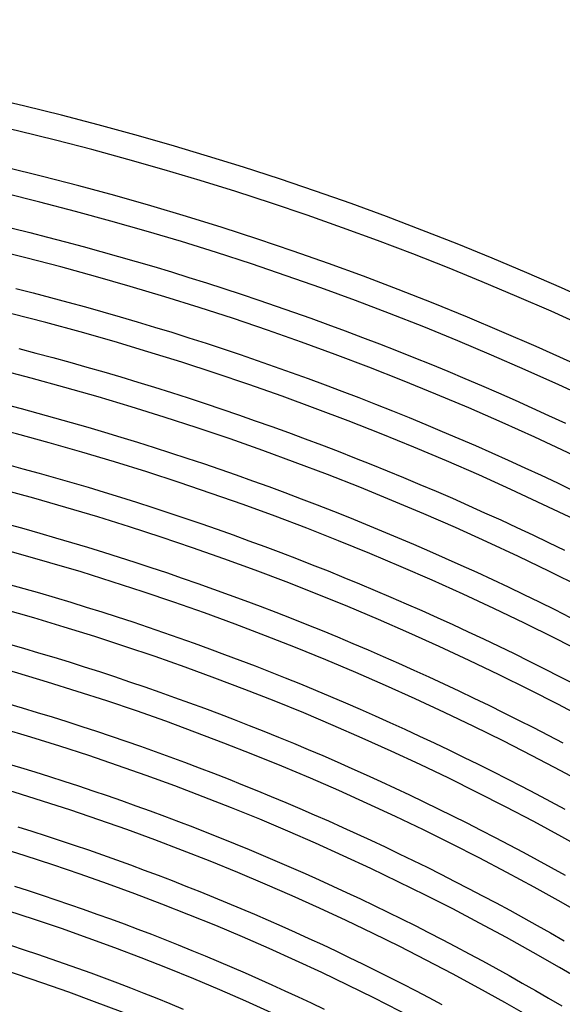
# Model space of a CAD drawing. Header units: millimetres. Extents: x -535 to 535, y -535 to 535.
# Tile 104 of 106: x 114 to 199, y 336 to 490. Entities that reach past the tile are written whole.
import ezdxf

# ---------------------------------------------------------------- set-up
doc = ezdxf.new("R2010")
doc.units = ezdxf.units.MM
doc.layers.add('THICK', color=7, linetype='Continuous')

msp = doc.modelspace()

# ---------------------------------------------------------------- linework, layer by layer
at = {"layer": 'THICK'}
for p, q in [((112.4, 457.39), (115.18, 456.7)), ((115.18, 456.7), (117.97, 455.99)), ((117.97, 455.99), (120.75, 455.26)), ((120.75, 455.26), (123.52, 454.51)), ((123.52, 454.51), (126.29, 453.75)), ((126.29, 453.75), (129.06, 452.97)), ((129.06, 452.97), (131.82, 452.18)), ((131.82, 452.18), (134.57, 451.37)), ((134.57, 451.37), (137.33, 450.54)), ((137.33, 450.54), (140.07, 449.69)), ((140.07, 449.69), (142.81, 448.83)), ((142.81, 448.83), (145.55, 447.95)), ((112.98, 447.97), (115.71, 447.27)), ((115.71, 447.27), (118.44, 446.56)), ((145.55, 447.95), (148.28, 447.05)), ((148.28, 447.05), (151, 446.14)), ((118.44, 446.56), (121.16, 445.83)), ((121.16, 445.83), (123.88, 445.08)), ((123.88, 445.08), (126.59, 444.32)), ((151, 446.14), (153.72, 445.21)), ((153.72, 445.21), (156.43, 444.26)), ((126.59, 444.32), (129.3, 443.54)), ((129.3, 443.54), (132, 442.74)), ((156.43, 444.26), (159.14, 443.3)), ((132, 442.74), (134.7, 441.93)), ((159.14, 443.3), (161.84, 442.32)), ((161.84, 442.32), (164.54, 441.33)), ((134.7, 441.93), (137.39, 441.1)), ((137.39, 441.1), (140.08, 440.25)), ((164.54, 441.33), (167.23, 440.31)), ((140.08, 440.25), (142.77, 439.39)), ((142.77, 439.39), (145.44, 438.51)), ((167.23, 440.31), (169.91, 439.29)), ((169.91, 439.29), (172.58, 438.24)), ((113.46, 438.56), (116.13, 437.86)), ((116.13, 437.86), (118.8, 437.14)), ((145.44, 438.51), (148.12, 437.61)), ((148.12, 437.61), (150.78, 436.7)), ((172.58, 438.24), (175.26, 437.18)), ((118.8, 437.14), (121.47, 436.41)), ((121.47, 436.41), (124.13, 435.66)), ((150.78, 436.7), (153.44, 435.77)), ((175.26, 437.18), (177.92, 436.1)), ((177.92, 436.1), (180.58, 435.01)), ((124.13, 435.66), (126.78, 434.9)), ((126.78, 434.9), (129.43, 434.12)), ((153.44, 435.77), (156.1, 434.83)), ((156.1, 434.83), (158.75, 433.87)), ((180.58, 435.01), (183.23, 433.9)), ((129.43, 434.12), (132.08, 433.32)), ((132.08, 433.32), (134.72, 432.5)), ((158.75, 433.87), (161.39, 432.89)), ((161.39, 432.89), (164.03, 431.9)), ((183.23, 433.9), (185.87, 432.77)), ((185.87, 432.77), (188.51, 431.63)), ((134.72, 432.5), (137.35, 431.67)), ((137.35, 431.67), (139.98, 430.83)), ((164.03, 431.9), (166.66, 430.89)), ((188.51, 431.63), (191.14, 430.47)), ((111.21, 429.85), (113.83, 429.16)), ((139.98, 430.83), (142.61, 429.97)), ((142.61, 429.97), (145.23, 429.09)), ((166.66, 430.89), (169.29, 429.87)), ((169.29, 429.87), (171.91, 428.83)), ((191.14, 430.47), (193.76, 429.3)), ((113.83, 429.16), (116.44, 428.46)), ((116.44, 428.46), (119.05, 427.74)), ((145.23, 429.09), (147.85, 428.19)), ((147.85, 428.19), (150.45, 427.28)), ((171.91, 428.83), (174.52, 427.77)), ((193.76, 429.3), (196.37, 428.11)), ((196.37, 428.11), (198.98, 426.9)), ((119.05, 427.74), (121.66, 427.01)), ((121.66, 427.01), (124.26, 426.26)), ((150.45, 427.28), (153.06, 426.36)), ((174.52, 427.77), (177.13, 426.7)), ((177.13, 426.7), (179.72, 425.61)), ((124.26, 426.26), (126.86, 425.49)), ((126.86, 425.49), (129.45, 424.71)), ((153.06, 426.36), (155.66, 425.42)), ((155.66, 425.42), (158.25, 424.46)), ((179.72, 425.61), (182.32, 424.5)), ((129.45, 424.71), (132.04, 423.91)), ((132.04, 423.91), (134.63, 423.1)), ((158.25, 424.46), (160.83, 423.49)), ((182.32, 424.5), (184.9, 423.38)), ((134.63, 423.1), (137.2, 422.27)), ((137.2, 422.27), (139.78, 421.42)), ((160.83, 423.49), (163.42, 422.5)), ((163.42, 422.5), (165.99, 421.49)), ((184.9, 423.38), (187.48, 422.25)), ((187.48, 422.25), (190.06, 421.1)), ((111.52, 420.46), (114.08, 419.77)), ((139.78, 421.42), (142.35, 420.56)), ((142.35, 420.56), (144.91, 419.69)), ((165.99, 421.49), (168.56, 420.47)), ((168.56, 420.47), (171.12, 419.44)), ((190.06, 421.1), (192.62, 419.93)), ((114.08, 419.77), (116.64, 419.07)), ((116.64, 419.07), (119.19, 418.35)), ((144.91, 419.69), (147.47, 418.8)), ((171.12, 419.44), (173.67, 418.39)), ((192.62, 419.93), (195.18, 418.75)), ((119.19, 418.35), (121.74, 417.62)), ((121.74, 417.62), (124.29, 416.87)), ((147.47, 418.8), (150.02, 417.89)), ((150.02, 417.89), (152.56, 416.97)), ((173.67, 418.39), (176.22, 417.32)), ((195.18, 418.75), (197.73, 417.55)), ((197.73, 417.55), (200.27, 416.33)), ((124.29, 416.87), (126.83, 416.1)), ((126.83, 416.1), (129.37, 415.32)), ((152.56, 416.97), (155.1, 416.03)), ((155.1, 416.03), (157.64, 415.07)), ((176.22, 417.32), (178.77, 416.24)), ((178.77, 416.24), (181.3, 415.14)), ((129.37, 415.32), (131.9, 414.52)), ((131.9, 414.52), (134.42, 413.71)), ((157.64, 415.07), (160.17, 414.1)), ((181.3, 415.14), (183.83, 414.02)), ((134.42, 413.71), (136.94, 412.88)), ((136.94, 412.88), (139.46, 412.04)), ((160.17, 414.1), (162.69, 413.12)), ((162.69, 413.12), (165.21, 412.12)), ((183.83, 414.02), (186.35, 412.89)), ((186.35, 412.89), (188.87, 411.75)), ((139.46, 412.04), (141.97, 411.18)), ((141.97, 411.18), (144.48, 410.31)), ((165.21, 412.12), (167.72, 411.1)), ((188.87, 411.75), (191.38, 410.59)), ((111.72, 411.09), (114.23, 410.4)), ((114.23, 410.4), (116.73, 409.7)), ((116.73, 409.7), (119.22, 408.98)), ((144.48, 410.31), (146.98, 409.42)), ((167.72, 411.1), (170.22, 410.07)), ((170.22, 410.07), (172.72, 409.03)), ((191.38, 410.59), (193.88, 409.41)), ((119.22, 408.98), (121.72, 408.24)), ((121.72, 408.24), (124.21, 407.49)), ((146.98, 409.42), (149.47, 408.51)), ((149.47, 408.51), (151.96, 407.59)), ((172.72, 409.03), (175.21, 407.97)), ((193.88, 409.41), (196.37, 408.22)), ((196.37, 408.22), (198.86, 407.02)), ((124.21, 407.49), (126.69, 406.73)), ((126.69, 406.73), (129.17, 405.95)), ((151.96, 407.59), (154.44, 406.66)), ((154.44, 406.66), (156.92, 405.71)), ((175.21, 407.97), (177.7, 406.89)), ((177.7, 406.89), (180.18, 405.8)), ((129.17, 405.95), (131.64, 405.15)), ((131.64, 405.15), (134.11, 404.34)), ((156.92, 405.71), (159.39, 404.75)), ((180.18, 405.8), (182.65, 404.69)), ((134.11, 404.34), (136.57, 403.51)), ((136.57, 403.51), (139.03, 402.67)), ((159.39, 404.75), (161.86, 403.77)), ((161.86, 403.77), (164.32, 402.77)), ((182.65, 404.69), (185.12, 403.57)), ((185.12, 403.57), (187.57, 402.43)), ((139.03, 402.67), (141.49, 401.82)), ((164.32, 402.77), (166.77, 401.76)), ((187.57, 402.43), (190.03, 401.28)), ((111.81, 401.73), (114.26, 401.04)), ((114.26, 401.04), (116.71, 400.34)), ((141.49, 401.82), (143.94, 400.95)), ((143.94, 400.95), (146.38, 400.06)), ((166.77, 401.76), (169.22, 400.74)), ((169.22, 400.74), (171.66, 399.7)), ((190.03, 401.28), (192.47, 400.11)), ((116.71, 400.34), (119.15, 399.62)), ((119.15, 399.62), (121.58, 398.88)), ((121.58, 398.88), (124.01, 398.13)), ((146.38, 400.06), (148.82, 399.16)), ((148.82, 399.16), (151.25, 398.25)), ((171.66, 399.7), (174.1, 398.64)), ((192.47, 400.11), (194.91, 398.93)), ((194.91, 398.93), (197.34, 397.74)), ((124.01, 398.13), (126.44, 397.37)), ((126.44, 397.37), (128.86, 396.59)), ((151.25, 398.25), (153.68, 397.32)), ((153.68, 397.32), (156.1, 396.37)), ((174.1, 398.64), (176.53, 397.57)), ((176.53, 397.57), (178.95, 396.49)), ((197.34, 397.74), (199.76, 396.52)), ((128.86, 396.59), (131.28, 395.8)), ((131.28, 395.8), (133.69, 394.99)), ((156.1, 396.37), (158.51, 395.41)), ((178.95, 396.49), (181.36, 395.39)), ((133.69, 394.99), (136.1, 394.17)), ((158.51, 395.41), (160.92, 394.44)), ((160.92, 394.44), (163.32, 393.45)), ((181.36, 395.39), (183.77, 394.28)), ((183.77, 394.28), (186.17, 393.15)), ((136.1, 394.17), (138.5, 393.33)), ((138.5, 393.33), (140.89, 392.48)), ((163.32, 393.45), (165.72, 392.44)), ((186.17, 393.15), (188.57, 392)), ((111.8, 392.38), (114.19, 391.7)), ((114.19, 391.7), (116.57, 390.99)), ((140.89, 392.48), (143.29, 391.61)), ((143.29, 391.61), (145.67, 390.73)), ((165.72, 392.44), (168.11, 391.43)), ((168.11, 391.43), (170.5, 390.39)), ((188.57, 392), (190.96, 390.85)), ((116.57, 390.99), (118.96, 390.27)), ((118.96, 390.27), (121.34, 389.54)), ((145.67, 390.73), (148.05, 389.83)), ((148.05, 389.83), (150.43, 388.92)), ((170.5, 390.39), (172.87, 389.35)), ((190.96, 390.85), (193.34, 389.67)), ((193.34, 389.67), (195.71, 388.49)), ((121.34, 389.54), (123.71, 388.79)), ((123.71, 388.79), (126.08, 388.03)), ((150.43, 388.92), (152.8, 388)), ((172.87, 389.35), (175.25, 388.28)), ((175.25, 388.28), (177.61, 387.21)), ((195.71, 388.49), (198.08, 387.29)), ((126.08, 388.03), (128.44, 387.25)), ((128.44, 387.25), (130.8, 386.46)), ((152.8, 388), (155.16, 387.06)), ((155.16, 387.06), (157.52, 386.1)), ((177.61, 387.21), (179.97, 386.12)), ((198.08, 387.29), (200.44, 386.07)), ((130.8, 386.46), (133.16, 385.66)), ((133.16, 385.66), (135.51, 384.84)), ((157.52, 386.1), (159.87, 385.14)), ((159.87, 385.14), (162.22, 384.15)), ((179.97, 386.12), (182.32, 385.01)), ((182.32, 385.01), (184.67, 383.89)), ((135.51, 384.84), (137.85, 384.01)), ((137.85, 384.01), (140.19, 383.16)), ((162.22, 384.15), (164.56, 383.16)), ((184.67, 383.89), (187.01, 382.76)), ((111.67, 383.06), (114, 382.37)), ((114, 382.37), (116.33, 381.66)), ((140.19, 383.16), (142.53, 382.3)), ((142.53, 382.3), (144.86, 381.42)), ((164.56, 383.16), (166.89, 382.15)), ((166.89, 382.15), (169.22, 381.12)), ((187.01, 382.76), (189.34, 381.61)), ((116.33, 381.66), (118.66, 380.95)), ((118.66, 380.95), (120.98, 380.22)), ((144.86, 381.42), (147.18, 380.53)), ((147.18, 380.53), (149.5, 379.62)), ((169.22, 381.12), (171.54, 380.08)), ((189.34, 381.61), (191.66, 380.45)), ((191.66, 380.45), (193.98, 379.27)), ((120.98, 380.22), (123.3, 379.47)), ((123.3, 379.47), (125.61, 378.71)), ((149.5, 379.62), (151.81, 378.7)), ((171.54, 380.08), (173.86, 379.03)), ((173.86, 379.03), (176.17, 377.96)), ((193.98, 379.27), (196.29, 378.08)), ((125.61, 378.71), (127.92, 377.94)), ((127.92, 377.94), (130.22, 377.15)), ((151.81, 378.7), (154.12, 377.77)), ((154.12, 377.77), (156.42, 376.82)), ((176.17, 377.96), (178.47, 376.88)), ((196.29, 378.08), (198.59, 376.88)), ((130.22, 377.15), (132.52, 376.35)), ((132.52, 376.35), (134.81, 375.53)), ((156.42, 376.82), (158.72, 375.86)), ((158.72, 375.86), (161.01, 374.89)), ((178.47, 376.88), (180.77, 375.78)), ((180.77, 375.78), (183.05, 374.67)), ((134.81, 375.53), (137.1, 374.71)), ((137.1, 374.71), (139.38, 373.86)), ((161.01, 374.89), (163.29, 373.9)), ((183.05, 374.67), (185.34, 373.55)), ((111.43, 373.74), (113.71, 373.06)), ((113.71, 373.06), (115.98, 372.35)), ((139.38, 373.86), (141.66, 373.01)), ((141.66, 373.01), (143.94, 372.13)), ((163.29, 373.9), (165.57, 372.9)), ((165.57, 372.9), (167.84, 371.88)), ((185.34, 373.55), (187.61, 372.41)), ((115.98, 372.35), (118.25, 371.64)), ((118.25, 371.64), (120.52, 370.91)), ((143.94, 372.13), (146.2, 371.25)), ((146.2, 371.25), (148.46, 370.35)), ((167.84, 371.88), (170.11, 370.85)), ((187.61, 372.41), (189.88, 371.26)), ((189.88, 371.26), (192.14, 370.1)), ((120.52, 370.91), (122.78, 370.17)), ((122.78, 370.17), (125.03, 369.41)), ((148.46, 370.35), (150.72, 369.44)), ((170.11, 370.85), (172.37, 369.8)), ((172.37, 369.8), (174.62, 368.74)), ((192.14, 370.1), (194.4, 368.92)), ((125.03, 369.41), (127.28, 368.64)), ((127.28, 368.64), (129.53, 367.86)), ((150.72, 369.44), (152.97, 368.51)), ((152.97, 368.51), (155.22, 367.57)), ((174.62, 368.74), (176.86, 367.67)), ((194.4, 368.92), (196.64, 367.72)), ((129.53, 367.86), (131.77, 367.06)), ((131.77, 367.06), (134.01, 366.25)), ((155.22, 367.57), (157.46, 366.62)), ((157.46, 366.62), (159.69, 365.65)), ((176.86, 367.67), (179.1, 366.59)), ((179.1, 366.59), (181.34, 365.49)), ((196.64, 367.72), (198.88, 366.52)), ((134.01, 366.25), (136.24, 365.43)), ((136.24, 365.43), (138.47, 364.59)), ((159.69, 365.65), (161.92, 364.67)), ((181.34, 365.49), (183.56, 364.37)), ((113.31, 363.76), (115.52, 363.06)), ((138.47, 364.59), (140.69, 363.74)), ((140.69, 363.74), (142.9, 362.87)), ((161.92, 364.67), (164.14, 363.67)), ((164.14, 363.67), (166.35, 362.67)), ((183.56, 364.37), (185.78, 363.25)), ((115.52, 363.06), (117.74, 362.35)), ((117.74, 362.35), (119.94, 361.63)), ((142.9, 362.87), (145.12, 362)), ((145.12, 362), (147.32, 361.1)), ((166.35, 362.67), (168.56, 361.65)), ((185.78, 363.25), (187.99, 362.11)), ((187.99, 362.11), (190.2, 360.95)), ((119.94, 361.63), (122.15, 360.89)), ((122.15, 360.89), (124.35, 360.14)), ((147.32, 361.1), (149.52, 360.2)), ((168.56, 361.65), (170.77, 360.61)), ((170.77, 360.61), (172.96, 359.56)), ((190.2, 360.95), (192.4, 359.79)), ((124.35, 360.14), (126.54, 359.37)), ((126.54, 359.37), (128.73, 358.59)), ((149.52, 360.2), (151.72, 359.28)), ((151.72, 359.28), (153.9, 358.35)), ((172.96, 359.56), (175.15, 358.5)), ((192.4, 359.79), (194.59, 358.61)), ((128.73, 358.59), (130.92, 357.8)), ((130.92, 357.8), (133.1, 357)), ((153.9, 358.35), (156.09, 357.4)), ((156.09, 357.4), (158.26, 356.44)), ((175.15, 358.5), (177.34, 357.43)), ((177.34, 357.43), (179.51, 356.34)), ((194.59, 358.61), (196.77, 357.41)), ((196.77, 357.41), (198.95, 356.21)), ((133.1, 357), (135.27, 356.18)), ((135.27, 356.18), (137.44, 355.35)), ((158.26, 356.44), (160.44, 355.47)), ((179.51, 356.34), (181.68, 355.23)), ((112.79, 354.49), (114.95, 353.79)), ((137.44, 355.35), (139.61, 354.5)), ((139.61, 354.5), (141.77, 353.64)), ((160.44, 355.47), (162.6, 354.49)), ((162.6, 354.49), (164.76, 353.49)), ((181.68, 355.23), (183.85, 354.12)), ((114.95, 353.79), (117.11, 353.09)), ((117.11, 353.09), (119.26, 352.36)), ((141.77, 353.64), (143.92, 352.77)), ((143.92, 352.77), (146.07, 351.89)), ((164.76, 353.49), (166.91, 352.48)), ((183.85, 354.12), (186, 352.99)), ((186, 352.99), (188.15, 351.85)), ((119.26, 352.36), (121.41, 351.63)), ((121.41, 351.63), (123.55, 350.88)), ((146.07, 351.89), (148.21, 350.99)), ((166.91, 352.48), (169.06, 351.45)), ((169.06, 351.45), (171.2, 350.41)), ((188.15, 351.85), (190.3, 350.7)), ((123.55, 350.88), (125.69, 350.12)), ((125.69, 350.12), (127.82, 349.35)), ((148.21, 350.99), (150.35, 350.08)), ((150.35, 350.08), (152.49, 349.15)), ((171.2, 350.41), (173.34, 349.36)), ((190.3, 350.7), (192.43, 349.53)), ((127.82, 349.35), (129.95, 348.56)), ((129.95, 348.56), (132.08, 347.76)), ((152.49, 349.15), (154.61, 348.22)), ((154.61, 348.22), (156.73, 347.27)), ((173.34, 349.36), (175.46, 348.3)), ((175.46, 348.3), (177.59, 347.22)), ((192.43, 349.53), (194.56, 348.35)), ((194.56, 348.35), (196.68, 347.16)), ((132.08, 347.76), (134.2, 346.95)), ((134.2, 346.95), (136.31, 346.13)), ((156.73, 347.27), (158.85, 346.31)), ((177.59, 347.22), (179.7, 346.13)), ((196.68, 347.16), (198.8, 345.95)), ((112.17, 345.23), (114.28, 344.54)), ((136.31, 346.13), (138.42, 345.29)), ((138.42, 345.29), (140.52, 344.44)), ((158.85, 346.31), (160.96, 345.33)), ((160.96, 345.33), (163.06, 344.34)), ((179.7, 346.13), (181.81, 345.03)), ((181.81, 345.03), (183.91, 343.91)), ((114.28, 344.54), (116.38, 343.84)), ((116.38, 343.84), (118.47, 343.12)), ((140.52, 344.44), (142.62, 343.57)), ((142.62, 343.57), (144.71, 342.7)), ((163.06, 344.34), (165.16, 343.34)), ((183.91, 343.91), (186, 342.79)), ((118.47, 343.12), (120.56, 342.39)), ((120.56, 342.39), (122.65, 341.65)), ((144.71, 342.7), (146.8, 341.81)), ((165.16, 343.34), (167.25, 342.33)), ((167.25, 342.33), (169.34, 341.3)), ((186, 342.79), (188.09, 341.64)), ((122.65, 341.65), (124.73, 340.9)), ((124.73, 340.9), (126.81, 340.13)), ((146.8, 341.81), (148.88, 340.91)), ((148.88, 340.91), (150.96, 339.99)), ((169.34, 341.3), (171.42, 340.26)), ((188.09, 341.64), (190.17, 340.49)), ((190.17, 340.49), (192.25, 339.32)), ((126.81, 340.13), (128.88, 339.35)), ((128.88, 339.35), (130.95, 338.56)), ((150.96, 339.99), (153.03, 339.07)), ((153.03, 339.07), (155.1, 338.13)), ((171.42, 340.26), (173.49, 339.21)), ((173.49, 339.21), (175.55, 338.14)), ((192.25, 339.32), (194.31, 338.15)), ((130.95, 338.56), (133.01, 337.75)), ((133.01, 337.75), (135.07, 336.94)), ((155.1, 338.13), (157.16, 337.17)), ((175.55, 338.14), (177.61, 337.07)), ((194.31, 338.15), (196.37, 336.95)), ((135.07, 336.94), (137.12, 336.1)), ((137.12, 336.1), (139.17, 335.26)), ((157.16, 337.17), (159.21, 336.21)), ((159.21, 336.21), (161.26, 335.23)), ((177.61, 337.07), (179.67, 335.98)), ((196.37, 336.95), (198.42, 335.75))]:
    msp.add_line(p, q, dxfattribs=at)
for radius, start, end in [(490, 45.2335, 89.7664), (486, 45.2358, 89.7642), (480, 45.0587, 89.9413), (476, 45.2407, 89.7593), (467, 45.2454, 89.7546), (458, 45.2502, 89.7498), (449, 45.2552, 89.7448), (440, 45.2605, 89.7396), (431, 45.2659, 89.7341), (422, 45.2716, 89.7285), (413, 45.2775, 89.7226), (404, 45.2837, 89.7164), (395, 45.2901, 89.7099), (386, 45.2969, 89.7031), (377, 45.3039, 89.696), (368, 45.3114, 89.6886), (359, 45.3192, 89.6808), (350, 45.3274, 89.6726), (341, 45.3355, 89.6645)]:
    msp.add_arc((0, 0), radius, start, end, dxfattribs=at)

doc.saveas('drawing.dxf')
